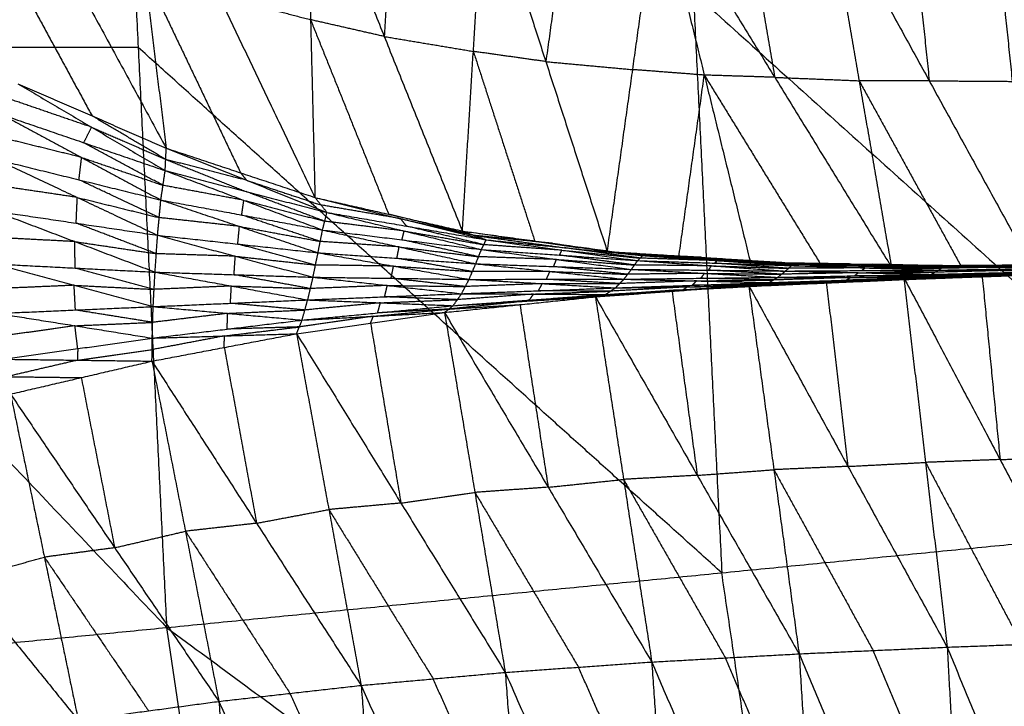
# Model space of a CAD drawing. Header units: millimetres. Extents: x -106 to 110, y -96 to 120.
# Tile 176 of 256: x -73.15 to -66.96, y 4.17 to 8.48. Entities that reach past the tile are written whole.
import ezdxf

# ---------------------------------------------------------------- set-up
doc = ezdxf.new("R2010")
doc.units = ezdxf.units.MM
doc.header["$MEASUREMENT"] = 0
doc.layers.add('Default', color=7, linetype='Continuous', true_color=0x000000)

msp = doc.modelspace()

# ---------------------------------------------------------------- linework, layer by layer
at = {"layer": 'Default'}
for points in [[(-79.1525, 11.9553, 5.5886), (-75.6913, 8.3087, 5.1322), (-72.2302, 4.6621, 4.6759)], [(-72.5885, 11.9553, 4.6759), (-72.4093, 8.3087, 4.6759), (-72.2302, 4.6621, 4.6759)], [(-72.5885, 11.9553, 4.6759), (-68.9169, 8.6527, 4.4319), (-65.2453, 5.3501, 4.1879)], [(-73.6721, 10.3187, -0.0611), (-72.9525, 8.9971, 0.6099), (-72.2329, 7.6755, 1.2808)], [(-72.5105, 9.9048, -0.3297), (-72.3717, 8.7902, 0.4756), (-72.2329, 7.6755, 1.2808)], [(-72.5105, 9.9048, -0.3297), (-71.9037, 8.635, 0.416), (-71.297, 7.3651, 1.1617)], [(-71.3528, 9.6006, -0.5603), (-71.3249, 8.4829, 0.3007), (-71.297, 7.3651, 1.1617)], [(-71.3528, 9.6006, -0.5603), (-70.8614, 8.3775, 0.2462), (-70.37, 7.1544, 1.0527)], [(-70.7922, 9.5068, -0.6548), (-70.8268, 8.9422, -0.2043), (-70.8614, 8.3775, 0.2462)], [(-70.37, 7.1544, 1.0527), (-70.3008, 8.2837, 0.1518), (-70.2315, 9.413, -0.7492)], [(-70.2315, 9.413, -0.7492), (-69.8447, 8.2195, 0.1024), (-69.458, 7.0259, 0.954)], [(-69.6847, 9.3628, -0.8263), (-69.7647, 8.7911, -0.362), (-69.8447, 8.2195, 0.1024)], [(-69.458, 7.0259, 0.954), (-69.2979, 8.1692, 0.0253), (-69.1379, 9.3126, -0.9035)], [(-69.1379, 9.3126, -0.9035), (-68.8476, 8.1346, -0.0195), (-68.5574, 6.9566, 0.8645)], [(-69.1379, 9.3126, -0.9035), (-68.4043, 8.1207, -0.0599), (-67.6708, 6.9289, 0.7838)], [(-68.6073, 9.2912, -0.9662), (-68.5058, 8.706, -0.513), (-68.4043, 8.1207, -0.0599)], [(-68.0767, 9.2698, -1.029), (-67.8737, 8.0993, -0.1226), (-67.6708, 6.9289, 0.7838)], [(-68.0767, 9.2698, -1.029), (-67.4324, 8.0988, -0.1593), (-66.7882, 6.9279, 0.7104)], [(-67.5543, 9.2663, -1.0807), (-67.4934, 8.6825, -0.62), (-67.4324, 8.0988, -0.1593)], [(-67.032, 9.2627, -1.1325), (-66.9101, 8.0953, -0.211), (-66.7882, 6.9279, 0.7104)], [(-67.032, 9.2627, -1.1325), (-66.4735, 8.1019, -0.2441), (-65.9149, 6.941, 0.6444)], [(-73.4191, 9.1996, 0.6741), (-73.0593, 8.5388, 1.0096), (-72.6995, 7.878, 1.3451)], [(-72.3717, 8.7902, 0.4756), (-72.0683, 8.1552, 0.8484), (-71.7649, 7.5203, 1.2213)], [(-71.9037, 8.635, 0.416), (-71.6143, 8.5589, 0.3583), (-71.3249, 8.4829, 0.3007)], [(-68.9169, 8.6527, 4.4319), (-68.8273, 6.8294, 4.4319), (-68.7377, 5.0061, 4.4319)], [(-71.3249, 8.4829, 0.3007), (-71.0792, 7.8713, 0.7039), (-70.8335, 7.2598, 1.1072)], [(-70.8614, 8.3775, 0.2462), (-71.0931, 8.4302, 0.2735), (-71.3249, 8.4829, 0.3007)], [(-70.8614, 8.3775, 0.2462), (-70.5811, 8.3306, 0.199), (-70.3008, 8.2837, 0.1518)], [(-72.4093, 8.3087, 4.6759), (-74.0503, 8.3087, 4.904), (-75.6913, 8.3087, 5.1322)], [(-68.7377, 5.0061, 4.4319), (-70.5735, 6.6574, 4.5539), (-72.4093, 8.3087, 4.6759)], [(-70.3008, 8.2837, 0.1518), (-70.1074, 7.6869, 0.5776), (-69.914, 7.0902, 1.0034)], [(-69.8447, 8.2195, 0.1024), (-70.0727, 8.2516, 0.1271), (-70.3008, 8.2837, 0.1518)], [(-69.8447, 8.2195, 0.1024), (-69.5713, 8.1943, 0.0638), (-69.2979, 8.1692, 0.0253)], [(-68.8476, 8.1346, -0.0195), (-69.0728, 8.1519, 0.0029), (-69.2979, 8.1692, 0.0253)], [(-69.0077, 6.9912, 0.9092), (-68.9277, 7.5629, 0.4449), (-68.8476, 8.1346, -0.0195)], [(-68.8476, 8.1346, -0.0195), (-68.4809, 7.5387, 0.4023), (-68.1141, 6.9427, 0.8241)], [(-68.4043, 8.1207, -0.0599), (-68.626, 8.1277, -0.0397), (-68.8476, 8.1346, -0.0195)], [(-68.4043, 8.1207, -0.0599), (-68.139, 8.11, -0.0912), (-67.8737, 8.0993, -0.1226)], [(-73.1661, 8.0804, 1.4093), (-72.7028, 7.8072, 1.2552), (-72.2395, 7.534, 1.101)], [(-73.1661, 8.0804, 1.4093), (-72.6995, 7.878, 1.3451), (-72.2329, 7.6755, 1.2808)], [(-67.8737, 8.0993, -0.1226), (-67.5516, 7.5139, 0.3122), (-67.2295, 6.9284, 0.7471)], [(-67.4324, 8.0988, -0.1593), (-67.6531, 8.0991, -0.141), (-67.8737, 8.0993, -0.1226)], [(-67.4324, 8.0988, -0.1593), (-67.1713, 8.0971, -0.1852), (-66.9101, 8.0953, -0.211)], [(-72.7028, 7.8072, 1.2552), (-72.9589, 7.895, 1.272), (-73.215, 7.9827, 1.2888)], [(-73.2639, 7.885, 1.1682), (-72.7654, 7.6173, 1.0698), (-72.2668, 7.3496, 0.9714)], [(-73.2639, 7.885, 1.1682), (-72.7517, 7.7095, 1.1346), (-72.2395, 7.534, 1.101)], [(-72.2362, 7.6047, 1.1909), (-72.4679, 7.7413, 1.268), (-72.6995, 7.878, 1.3451)], [(-72.7517, 7.7095, 1.1346), (-72.7272, 7.7584, 1.1949), (-72.7028, 7.8072, 1.2552)], [(-72.7028, 7.8072, 1.2552), (-72.4695, 7.706, 1.223), (-72.2362, 7.6047, 1.1909)], [(-72.7654, 7.6173, 1.0698), (-73.023, 7.6808, 1.074), (-73.2806, 7.7442, 1.0783)], [(-72.2531, 7.4418, 1.0362), (-72.5024, 7.5757, 1.0854), (-72.7517, 7.7095, 1.1346)], [(-72.2395, 7.534, 1.101), (-72.2362, 7.6047, 1.1909), (-72.2329, 7.6755, 1.2808)], [(-72.2329, 7.6755, 1.2808), (-71.7649, 7.5203, 1.2213), (-71.297, 7.3651, 1.1617)], [(-72.2329, 7.6755, 1.2808), (-71.7274, 7.4734, 1.156), (-71.2219, 7.2713, 1.0313)], [(-73.2973, 7.6034, 0.9883), (-72.7923, 7.3657, 0.9535), (-72.2873, 7.1279, 0.9187)], [(-73.2973, 7.6034, 0.9883), (-72.7821, 7.4765, 0.9798), (-72.2668, 7.3496, 0.9714)], [(-72.7821, 7.4765, 0.9798), (-72.7737, 7.5469, 1.0248), (-72.7654, 7.6173, 1.0698)], [(-72.7654, 7.6173, 1.0698), (-72.5093, 7.5296, 1.053), (-72.2531, 7.4418, 1.0362)], [(-72.2362, 7.6047, 1.1909), (-71.9834, 7.5037, 1.1285), (-71.7307, 7.4026, 1.0661)], [(-71.7274, 7.4734, 1.156), (-71.9818, 7.539, 1.1735), (-72.2362, 7.6047, 1.1909)], [(-72.2668, 7.3496, 0.9714), (-72.2531, 7.4418, 1.0362), (-72.2395, 7.534, 1.101)], [(-72.2395, 7.534, 1.101), (-71.7445, 7.3474, 1.0218), (-71.2496, 7.1608, 0.9426)], [(-72.2395, 7.534, 1.101), (-71.7307, 7.4026, 1.0661), (-71.2219, 7.2713, 1.0313)], [(-71.7649, 7.5203, 1.2213), (-71.7462, 7.4968, 1.1886), (-71.7274, 7.4734, 1.156)], [(-72.7923, 7.3657, 0.9535), (-73.0485, 7.4037, 0.9516), (-73.3046, 7.4418, 0.9496)], [(-72.2771, 7.2388, 0.9451), (-72.5296, 7.3576, 0.9624), (-72.7821, 7.4765, 0.9798)], [(-71.7445, 7.3474, 1.0218), (-71.9988, 7.3946, 1.029), (-72.2531, 7.4418, 1.0362)], [(-71.7274, 7.4734, 1.156), (-71.4934, 7.3958, 1.1263), (-71.2594, 7.3182, 1.0965)], [(-71.2357, 7.216, 0.9869), (-71.4832, 7.3093, 1.0265), (-71.7307, 7.4026, 1.0661)], [(-72.7996, 7.204, 0.9148), (-72.796, 7.2848, 0.9342), (-72.7923, 7.3657, 0.9535)], [(-72.7923, 7.3657, 0.9535), (-72.5347, 7.3022, 0.9493), (-72.2771, 7.2388, 0.9451)], [(-72.2873, 7.1279, 0.9187), (-72.2771, 7.2388, 0.9451), (-72.2668, 7.3496, 0.9714)], [(-72.2668, 7.3496, 0.9714), (-71.7725, 7.1836, 0.9406), (-71.2782, 7.0176, 0.9097)], [(-72.2668, 7.3496, 0.9714), (-71.7582, 7.2552, 0.957), (-71.2496, 7.1608, 0.9426)], [(-71.7582, 7.2552, 0.957), (-71.7514, 7.3013, 0.9894), (-71.7445, 7.3474, 1.0218)], [(-71.7445, 7.3474, 1.0218), (-71.4901, 7.2817, 1.0044), (-71.2357, 7.216, 0.9869)], [(-71.297, 7.3651, 1.1617), (-71.2594, 7.3182, 1.0965), (-71.2219, 7.2713, 1.0313)], [(-71.297, 7.3651, 1.1617), (-70.8335, 7.2598, 1.1072), (-70.37, 7.1544, 1.0527)], [(-71.297, 7.3651, 1.1617), (-70.7584, 7.2322, 1.0602), (-70.2199, 7.0993, 0.9587)], [(-70.7584, 7.2322, 1.0602), (-71.0089, 7.2752, 1.0783), (-71.2594, 7.3182, 1.0965)], [(-73.3118, 7.2801, 0.911), (-72.8075, 7.0881, 0.9204), (-72.3032, 6.896, 0.9298)], [(-73.3118, 7.2801, 0.911), (-72.7996, 7.204, 0.9148), (-72.2873, 7.1279, 0.9187)], [(-71.2639, 7.0892, 0.9262), (-71.511, 7.1722, 0.9416), (-71.7582, 7.2552, 0.957)], [(-71.2496, 7.1608, 0.9426), (-71.2357, 7.216, 0.9869), (-71.2219, 7.2713, 1.0313)], [(-71.2219, 7.2713, 1.0313), (-70.736, 7.1546, 0.9659), (-70.2502, 7.0379, 0.9006)], [(-71.2219, 7.2713, 1.0313), (-70.7209, 7.1853, 0.995), (-70.2199, 7.0993, 0.9587)], [(-70.295, 7.1269, 1.0057), (-70.5642, 7.1933, 1.0565), (-70.8335, 7.2598, 1.1072)], [(-72.2953, 7.012, 0.9242), (-72.5474, 7.108, 0.9195), (-72.7996, 7.204, 0.9148)], [(-71.7725, 7.1836, 0.9406), (-72.0248, 7.2112, 0.9428), (-72.2771, 7.2388, 0.9451)], [(-70.736, 7.1546, 0.9659), (-70.9859, 7.1853, 0.9764), (-71.2357, 7.216, 0.9869)], [(-70.7209, 7.1853, 0.995), (-70.7397, 7.2087, 1.0276), (-70.7584, 7.2322, 1.0602)], [(-70.7584, 7.2322, 1.0602), (-70.5267, 7.1795, 1.0329), (-70.295, 7.1269, 1.0057)], [(-72.3032, 6.896, 0.9298), (-72.2953, 7.012, 0.9242), (-72.2873, 7.1279, 0.9187)], [(-72.2873, 7.1279, 0.9187), (-71.7984, 6.9961, 0.9198), (-71.3095, 6.8642, 0.9209)], [(-72.2873, 7.1279, 0.9187), (-71.7828, 7.0727, 0.9142), (-71.2782, 7.0176, 0.9097)], [(-71.7828, 7.0727, 0.9142), (-71.7777, 7.1282, 0.9274), (-71.7725, 7.1836, 0.9406)], [(-71.7725, 7.1836, 0.9406), (-71.5182, 7.1364, 0.9334), (-71.2639, 7.0892, 0.9262)], [(-71.2782, 7.0176, 0.9097), (-71.2639, 7.0892, 0.9262), (-71.2496, 7.1608, 0.9426)], [(-71.2496, 7.1608, 0.9426), (-70.7676, 7.0547, 0.9123), (-70.2857, 6.9486, 0.8821)], [(-71.2496, 7.1608, 0.9426), (-70.7499, 7.0993, 0.9216), (-70.2502, 7.0379, 0.9006)], [(-70.7499, 7.0993, 0.9216), (-70.7429, 7.1269, 0.9438), (-70.736, 7.1546, 0.9659)], [(-70.736, 7.1546, 0.9659), (-70.4855, 7.1116, 0.9478), (-70.235, 7.0686, 0.9296)], [(-70.235, 7.0686, 0.9296), (-70.478, 7.1269, 0.9623), (-70.7209, 7.1853, 0.995)], [(-70.37, 7.1544, 1.0527), (-70.295, 7.1269, 1.0057), (-70.2199, 7.0993, 0.9587)], [(-70.37, 7.1544, 1.0527), (-69.914, 7.0902, 1.0034), (-69.458, 7.0259, 0.954)], [(-70.37, 7.1544, 1.0527), (-69.8024, 7.0772, 0.9685), (-69.2347, 6.9999, 0.8842)], [(-70.295, 7.1269, 1.0057), (-70.0112, 7.0882, 0.9636), (-69.7273, 7.0496, 0.9215)], [(-69.8024, 7.0772, 0.9685), (-70.0487, 7.102, 0.9871), (-70.295, 7.1269, 1.0057)], [(-72.8075, 7.0881, 0.9204), (-73.0591, 7.1009, 0.9183), (-73.3108, 7.1138, 0.9162)], [(-72.8065, 6.9218, 0.9257), (-72.807, 7.0049, 0.923), (-72.8075, 7.0881, 0.9204)], [(-72.8075, 7.0881, 0.9204), (-72.5514, 7.05, 0.9223), (-72.2953, 7.012, 0.9242)], [(-71.2939, 6.9409, 0.9153), (-71.5383, 7.0068, 0.9148), (-71.7828, 7.0727, 0.9142)], [(-70.7676, 7.0547, 0.9123), (-71.0158, 7.0719, 0.9192), (-71.2639, 7.0892, 0.9262)], [(-70.2679, 6.9932, 0.8913), (-70.5089, 7.0463, 0.9065), (-70.7499, 7.0993, 0.9216)], [(-70.2502, 7.0379, 0.9006), (-70.235, 7.0686, 0.9296), (-70.2199, 7.0993, 0.9587)], [(-69.7433, 7.0339, 0.903), (-69.9892, 7.0512, 0.9163), (-70.235, 7.0686, 0.9296)], [(-70.2199, 7.0993, 0.9587), (-69.7433, 7.0339, 0.903), (-69.2667, 6.9684, 0.8473)], [(-70.2199, 7.0993, 0.9587), (-69.7273, 7.0496, 0.9215), (-69.2347, 6.9999, 0.8842)], [(-69.914, 7.0902, 1.0034), (-69.8582, 7.0837, 0.9859), (-69.8024, 7.0772, 0.9685)], [(-69.8024, 7.0772, 0.9685), (-69.5744, 7.045, 0.9438), (-69.3464, 7.0129, 0.9191)], [(-71.7984, 6.9961, 0.9198), (-72.0469, 7.004, 0.922), (-72.2953, 7.012, 0.9242)], [(-71.3095, 6.8642, 0.9209), (-71.2939, 6.9409, 0.9153), (-71.2782, 7.0176, 0.9097)], [(-71.2782, 7.0176, 0.9097), (-70.8029, 6.9341, 0.9013), (-70.3276, 6.8506, 0.8929)], [(-71.2782, 7.0176, 0.9097), (-70.7819, 6.9831, 0.8959), (-70.2857, 6.9486, 0.8821)], [(-70.7819, 6.9831, 0.8959), (-70.7748, 7.0189, 0.9041), (-70.7676, 7.0547, 0.9123)], [(-70.7676, 7.0547, 0.9123), (-70.5178, 7.024, 0.9018), (-70.2679, 6.9932, 0.8913)], [(-70.2857, 6.9486, 0.8821), (-70.2679, 6.9932, 0.8913), (-70.2502, 7.0379, 0.9006)], [(-70.2502, 7.0379, 0.9006), (-69.7781, 6.9758, 0.8694), (-69.3061, 6.9137, 0.8381)], [(-70.2502, 7.0379, 0.9006), (-69.7584, 7.0031, 0.874), (-69.2667, 6.9684, 0.8473)], [(-69.7584, 7.0031, 0.874), (-69.7509, 7.0185, 0.8885), (-69.7433, 7.0339, 0.903)], [(-69.2864, 6.941, 0.8427), (-69.5224, 6.9721, 0.8584), (-69.7584, 7.0031, 0.874)], [(-69.7433, 7.0339, 0.903), (-69.497, 7.009, 0.8844), (-69.2507, 6.9842, 0.8658)], [(-69.2507, 6.9842, 0.8658), (-69.489, 7.0169, 0.8936), (-69.7273, 7.0496, 0.9215)], [(-69.458, 7.0259, 0.954), (-69.3464, 7.0129, 0.9191), (-69.2347, 6.9999, 0.8842)], [(-69.458, 7.0259, 0.954), (-69.0077, 6.9912, 0.9092), (-68.5574, 6.9566, 0.8645)], [(-69.458, 7.0259, 0.954), (-68.8628, 6.989, 0.8822), (-68.2676, 6.952, 0.8103)], [(-69.3464, 7.0129, 0.9191), (-69.0488, 6.9944, 0.8832), (-68.7512, 6.976, 0.8473)], [(-68.8628, 6.989, 0.8822), (-69.1046, 7.0009, 0.9006), (-69.3464, 7.0129, 0.9191)], [(-73.3098, 6.9475, 0.9215), (-72.8124, 6.8135, 0.958), (-72.3151, 6.6794, 0.9945)], [(-73.3098, 6.9475, 0.9215), (-72.8065, 6.9218, 0.9257), (-72.3032, 6.896, 0.9298)], [(-71.8064, 6.8801, 0.9253), (-71.8024, 6.9381, 0.9226), (-71.7984, 6.9961, 0.9198)], [(-71.7984, 6.9961, 0.9198), (-71.5461, 6.9685, 0.9176), (-71.2939, 6.9409, 0.9153)], [(-70.8029, 6.9341, 0.9013), (-71.0484, 6.9375, 0.9083), (-71.2939, 6.9409, 0.9153)], [(-70.3066, 6.8996, 0.8875), (-70.5443, 6.9413, 0.8917), (-70.7819, 6.9831, 0.8959)], [(-70.3276, 6.8506, 0.8929), (-70.3066, 6.8996, 0.8875), (-70.2857, 6.9486, 0.8821)], [(-70.2857, 6.9486, 0.8821), (-69.8196, 6.9002, 0.8651), (-69.3535, 6.8518, 0.8481)], [(-70.2857, 6.9486, 0.8821), (-69.7959, 6.9311, 0.8601), (-69.3061, 6.9137, 0.8381)], [(-69.7781, 6.9758, 0.8694), (-70.023, 6.9845, 0.8804), (-70.2679, 6.9932, 0.8913)], [(-69.7959, 6.9311, 0.8601), (-69.787, 6.9534, 0.8647), (-69.7781, 6.9758, 0.8694)], [(-69.7781, 6.9758, 0.8694), (-69.5323, 6.9584, 0.8561), (-69.2864, 6.941, 0.8427)], [(-69.3061, 6.9137, 0.8381), (-69.2864, 6.941, 0.8427), (-69.2667, 6.9684, 0.8473)], [(-68.8023, 6.9357, 0.8153), (-69.0444, 6.9384, 0.829), (-69.2864, 6.941, 0.8427)], [(-69.2667, 6.9684, 0.8473), (-69.2507, 6.9842, 0.8658), (-69.2347, 6.9999, 0.8842)], [(-69.2667, 6.9684, 0.8473), (-68.8023, 6.9357, 0.8153), (-68.3379, 6.9029, 0.7833)], [(-69.2667, 6.9684, 0.8473), (-68.7827, 6.9528, 0.8172), (-68.2987, 6.9371, 0.787)], [(-68.7667, 6.9685, 0.8356), (-69.0087, 6.9764, 0.8507), (-69.2507, 6.9842, 0.8658)], [(-69.2347, 6.9999, 0.8842), (-68.7667, 6.9685, 0.8356), (-68.2987, 6.9371, 0.787)], [(-69.2347, 6.9999, 0.8842), (-68.7512, 6.976, 0.8473), (-68.2676, 6.952, 0.8103)], [(-69.0077, 6.9912, 0.9092), (-68.9352, 6.9901, 0.8957), (-68.8628, 6.989, 0.8822)], [(-68.8628, 6.989, 0.8822), (-68.6376, 6.9716, 0.8598), (-68.4125, 6.9543, 0.8374)], [(-68.7827, 6.9528, 0.8172), (-68.7747, 6.9607, 0.8264), (-68.7667, 6.9685, 0.8356)], [(-68.3183, 6.92, 0.7852), (-68.5505, 6.9364, 0.8012), (-68.7827, 6.9528, 0.8172)], [(-68.7667, 6.9685, 0.8356), (-68.5249, 6.9566, 0.8172), (-68.2831, 6.9446, 0.7987)], [(-68.2831, 6.9446, 0.7987), (-68.5171, 6.9603, 0.823), (-68.7512, 6.976, 0.8473)], [(-68.5574, 6.9566, 0.8645), (-68.4125, 6.9543, 0.8374), (-68.2676, 6.952, 0.8103)], [(-68.5574, 6.9566, 0.8645), (-68.1141, 6.9427, 0.8241), (-67.6708, 6.9289, 0.7838)], [(-68.5574, 6.9566, 0.8645), (-67.9332, 6.9475, 0.8012), (-67.309, 6.9384, 0.738)], [(-68.4125, 6.9543, 0.8374), (-68.1004, 6.9498, 0.8058), (-67.7883, 6.9452, 0.7742)], [(-67.9332, 6.9475, 0.8012), (-68.1729, 6.9509, 0.8193), (-68.4125, 6.9543, 0.8374)], [(-68.2987, 6.9371, 0.787), (-68.2831, 6.9446, 0.7987), (-68.2676, 6.952, 0.8103)], [(-67.8029, 6.9418, 0.7667), (-68.043, 6.9432, 0.7827), (-68.2831, 6.9446, 0.7987)], [(-68.2676, 6.952, 0.8103), (-67.8029, 6.9418, 0.7667), (-67.3383, 6.9315, 0.7231)], [(-68.2676, 6.952, 0.8103), (-67.7883, 6.9452, 0.7742), (-67.309, 6.9384, 0.738)], [(-68.1141, 6.9427, 0.8241), (-68.0237, 6.9451, 0.8127), (-67.9332, 6.9475, 0.8012)], [(-67.9332, 6.9475, 0.8012), (-67.7116, 6.9406, 0.7811), (-67.4899, 6.9337, 0.7609)], [(-67.8185, 6.9343, 0.7551), (-67.8107, 6.9381, 0.7609), (-67.8029, 6.9418, 0.7667)], [(-67.8029, 6.9418, 0.7667), (-67.5633, 6.9384, 0.7486), (-67.3237, 6.935, 0.7305)], [(-67.3237, 6.935, 0.7305), (-67.556, 6.9401, 0.7523), (-67.7883, 6.9452, 0.7742)], [(-67.6708, 6.9289, 0.7838), (-67.4899, 6.9337, 0.7609), (-67.309, 6.9384, 0.738)], [(-67.3383, 6.9315, 0.7231), (-66.8604, 6.9368, 0.6904), (-66.3824, 6.9422, 0.6577)], [(-67.3383, 6.9315, 0.7231), (-67.3237, 6.935, 0.7305), (-67.309, 6.9384, 0.738)], [(-66.8457, 6.9403, 0.6978), (-67.0847, 6.9376, 0.7142), (-67.3237, 6.935, 0.7305)], [(-67.309, 6.9384, 0.738), (-66.8332, 6.9421, 0.7032), (-66.3575, 6.9458, 0.6684)], [(-67.309, 6.9384, 0.738), (-66.8457, 6.9403, 0.6978), (-66.3824, 6.9422, 0.6577)], [(-67.309, 6.9384, 0.738), (-67.0486, 6.9332, 0.7242), (-66.7882, 6.9279, 0.7104)], [(-72.3092, 6.7877, 0.9622), (-72.5578, 6.8548, 0.9439), (-72.8065, 6.9218, 0.9257)], [(-72.3151, 6.6794, 0.9945), (-72.3092, 6.7877, 0.9622), (-72.3032, 6.896, 0.9298)], [(-72.3032, 6.896, 0.9298), (-71.8231, 6.8088, 0.9487), (-71.343, 6.7215, 0.9676)], [(-72.3032, 6.896, 0.9298), (-71.8064, 6.8801, 0.9253), (-71.3095, 6.8642, 0.9209)], [(-71.3262, 6.7929, 0.9443), (-71.5663, 6.8365, 0.9348), (-71.8064, 6.8801, 0.9253)], [(-70.8185, 6.8574, 0.9069), (-70.8107, 6.8957, 0.9041), (-70.8029, 6.9341, 0.9013)], [(-70.8029, 6.9341, 0.9013), (-70.5548, 6.9168, 0.8944), (-70.3066, 6.8996, 0.8875)], [(-69.8196, 6.9002, 0.8651), (-70.0631, 6.8999, 0.8763), (-70.3066, 6.8996, 0.8875)], [(-69.8405, 6.8512, 0.8705), (-69.8301, 6.8757, 0.8678), (-69.8196, 6.9002, 0.8651)], [(-69.8196, 6.9002, 0.8651), (-69.5747, 6.8915, 0.8541), (-69.3298, 6.8827, 0.8431)], [(-69.3298, 6.8827, 0.8431), (-69.5628, 6.9069, 0.8516), (-69.7959, 6.9311, 0.8601)], [(-69.3535, 6.8518, 0.8481), (-69.3298, 6.8827, 0.8431), (-69.3061, 6.9137, 0.8381)], [(-68.8459, 6.8885, 0.8151), (-69.0878, 6.8856, 0.8291), (-69.3298, 6.8827, 0.8431)], [(-69.3061, 6.9137, 0.8381), (-68.8459, 6.8885, 0.8151), (-68.3857, 6.8634, 0.792)], [(-69.3061, 6.9137, 0.8381), (-68.822, 6.9083, 0.8107), (-68.3379, 6.9029, 0.7833)], [(-68.8696, 6.8576, 0.82), (-68.8577, 6.8731, 0.8175), (-68.8459, 6.8885, 0.8151)], [(-68.8459, 6.8885, 0.8151), (-68.6038, 6.8859, 0.8013), (-68.3618, 6.8832, 0.7876)], [(-68.822, 6.9083, 0.8107), (-68.8122, 6.922, 0.813), (-68.8023, 6.9357, 0.8153)], [(-68.3618, 6.8832, 0.7876), (-68.5919, 6.8957, 0.7992), (-68.822, 6.9083, 0.8107)], [(-68.8023, 6.9357, 0.8153), (-68.5603, 6.9279, 0.8002), (-68.3183, 6.92, 0.7852)], [(-68.3857, 6.8634, 0.792), (-68.3618, 6.8832, 0.7876), (-68.3379, 6.9029, 0.7833)], [(-68.3857, 6.8634, 0.792), (-67.9031, 6.8727, 0.7607), (-67.4205, 6.882, 0.7295)], [(-67.8792, 6.8925, 0.7564), (-68.1205, 6.8878, 0.772), (-68.3618, 6.8832, 0.7876)], [(-68.3379, 6.9029, 0.7833), (-68.3183, 6.92, 0.7852), (-68.2987, 6.9371, 0.787)], [(-68.3379, 6.9029, 0.7833), (-67.8567, 6.9058, 0.7527), (-67.3754, 6.9087, 0.7221)], [(-68.3379, 6.9029, 0.7833), (-67.8792, 6.8925, 0.7564), (-67.4205, 6.882, 0.7295)], [(-67.8371, 6.9229, 0.7546), (-68.0777, 6.9215, 0.7699), (-68.3183, 6.92, 0.7852)], [(-68.2987, 6.9371, 0.787), (-67.8371, 6.9229, 0.7546), (-67.3754, 6.9087, 0.7221)], [(-68.2987, 6.9371, 0.787), (-67.8185, 6.9343, 0.7551), (-67.3383, 6.9315, 0.7231)], [(-67.9031, 6.8727, 0.7607), (-67.8911, 6.8826, 0.7586), (-67.8792, 6.8925, 0.7564)], [(-67.8792, 6.8925, 0.7564), (-67.6386, 6.8939, 0.7411), (-67.3979, 6.8954, 0.7258)], [(-67.8567, 6.9058, 0.7527), (-67.8469, 6.9144, 0.7537), (-67.8371, 6.9229, 0.7546)], [(-67.3979, 6.8954, 0.7258), (-67.6273, 6.9006, 0.7393), (-67.8567, 6.9058, 0.7527)], [(-67.8371, 6.9229, 0.7546), (-67.597, 6.9215, 0.7386), (-67.3569, 6.9201, 0.7226)], [(-67.3569, 6.9201, 0.7226), (-67.5877, 6.9272, 0.7388), (-67.8185, 6.9343, 0.7551)], [(-67.6708, 6.9289, 0.7838), (-67.2295, 6.9284, 0.7471), (-66.7882, 6.9279, 0.7104)], [(-67.5925, 6.8616, 0.778), (-67.1003, 6.8801, 0.7375), (-66.6081, 6.8985, 0.697)], [(-67.5617, 6.8569, 0.7694), (-67.331, 6.8685, 0.7534), (-67.1003, 6.8801, 0.7375)], [(-67.5309, 6.8521, 0.7608), (-67.0695, 6.8753, 0.7289), (-66.6081, 6.8985, 0.697)], [(-67.5309, 6.8521, 0.7608), (-67.0419, 6.8696, 0.7236), (-66.5528, 6.8871, 0.6864)], [(-67.4899, 6.9337, 0.7609), (-67.2693, 6.9334, 0.7425), (-67.0486, 6.9332, 0.7242)], [(-67.4717, 6.8612, 0.7407), (-66.9858, 6.8762, 0.7063), (-66.4999, 6.8912, 0.6719)], [(-67.4717, 6.8612, 0.7407), (-67.0123, 6.8742, 0.7136), (-66.5528, 6.8871, 0.6864)], [(-67.4717, 6.8612, 0.7407), (-67.4461, 6.8716, 0.7351), (-67.4205, 6.882, 0.7295)], [(-66.9602, 6.8866, 0.7007), (-67.2031, 6.8791, 0.7179), (-67.4461, 6.8716, 0.7351)], [(-67.4205, 6.882, 0.7295), (-67.3979, 6.8954, 0.7258), (-67.3754, 6.9087, 0.7221)], [(-67.4205, 6.882, 0.7295), (-66.9374, 6.8938, 0.6965), (-66.4544, 6.9056, 0.6635)], [(-67.4205, 6.882, 0.7295), (-66.9602, 6.8866, 0.7007), (-66.4999, 6.8912, 0.6719)], [(-66.9149, 6.9072, 0.6928), (-67.1564, 6.9013, 0.7093), (-67.3979, 6.8954, 0.7258)], [(-67.3754, 6.9087, 0.7221), (-67.3569, 6.9201, 0.7226), (-67.3383, 6.9315, 0.7231)], [(-67.3754, 6.9087, 0.7221), (-66.8951, 6.9171, 0.6898), (-66.4147, 6.9254, 0.6575)], [(-67.3754, 6.9087, 0.7221), (-66.9149, 6.9072, 0.6928), (-66.4544, 6.9056, 0.6635)], [(-66.8765, 6.9285, 0.6903), (-67.1167, 6.9243, 0.7065), (-67.3569, 6.9201, 0.7226)], [(-67.3383, 6.9315, 0.7231), (-66.8765, 6.9285, 0.6903), (-66.4147, 6.9254, 0.6575)], [(-67.0486, 6.9332, 0.7242), (-67.1391, 6.9308, 0.7356), (-67.2295, 6.9284, 0.7471)], [(-67.1003, 6.8801, 0.7375), (-67.0435, 6.299, 0.2561), (-66.9867, 5.7179, -0.2253)], [(-67.0695, 6.8753, 0.7289), (-66.825, 6.884, 0.7103), (-66.5805, 6.8928, 0.6917)], [(-66.5728, 6.9368, 0.6894), (-66.8107, 6.935, 0.7068), (-67.0486, 6.9332, 0.7242)], [(-67.0123, 6.8742, 0.7136), (-66.7693, 6.8817, 0.6964), (-66.5264, 6.8892, 0.6791)], [(-66.5264, 6.8892, 0.6791), (-66.7561, 6.8827, 0.6927), (-66.9858, 6.8762, 0.7063)], [(-66.9858, 6.8762, 0.7063), (-66.973, 6.8814, 0.7035), (-66.9602, 6.8866, 0.7007)], [(-71.343, 6.7215, 0.9676), (-71.3262, 6.7929, 0.9443), (-71.3095, 6.8642, 0.9209)], [(-71.3095, 6.8642, 0.9209), (-70.8421, 6.8125, 0.9233), (-70.3747, 6.7607, 0.9257)], [(-71.3095, 6.8642, 0.9209), (-70.8185, 6.8574, 0.9069), (-70.3276, 6.8506, 0.8929)], [(-70.3511, 6.8057, 0.9093), (-70.5848, 6.8315, 0.9081), (-70.8185, 6.8574, 0.9069)], [(-70.3747, 6.7607, 0.9257), (-70.3511, 6.8057, 0.9093), (-70.3276, 6.8506, 0.8929)], [(-69.8675, 6.8238, 0.8819), (-70.1093, 6.8147, 0.8956), (-70.3511, 6.8057, 0.9093)], [(-70.3276, 6.8506, 0.8929), (-69.8405, 6.8512, 0.8705), (-69.3535, 6.8518, 0.8481)], [(-70.3276, 6.8506, 0.8929), (-69.8675, 6.8238, 0.8819), (-69.4073, 6.797, 0.8709)], [(-69.891, 6.7789, 0.8983), (-69.8792, 6.8013, 0.8901), (-69.8675, 6.8238, 0.8819)], [(-69.8675, 6.8238, 0.8819), (-69.6239, 6.8241, 0.8707), (-69.3804, 6.8244, 0.8595)], [(-69.3804, 6.8244, 0.8595), (-69.6105, 6.8378, 0.865), (-69.8405, 6.8512, 0.8705)], [(-69.4073, 6.797, 0.8709), (-69.3804, 6.8244, 0.8595), (-69.3535, 6.8518, 0.8481)], [(-69.4073, 6.797, 0.8709), (-68.9237, 6.8136, 0.8394), (-68.4401, 6.8303, 0.8079)], [(-68.8968, 6.841, 0.828), (-69.1386, 6.8327, 0.8437), (-69.3804, 6.8244, 0.8595)], [(-69.3535, 6.8518, 0.8481), (-68.8696, 6.8576, 0.82), (-68.3857, 6.8634, 0.792)], [(-69.3535, 6.8518, 0.8481), (-68.8968, 6.841, 0.828), (-68.4401, 6.8303, 0.8079)], [(-68.9551, 6.8034, 0.8542), (-68.7133, 6.8117, 0.8384), (-68.4715, 6.82, 0.8227)], [(-68.9237, 6.8136, 0.8394), (-68.9103, 6.8273, 0.8337), (-68.8968, 6.841, 0.828)], [(-68.4715, 6.82, 0.8227), (-68.6976, 6.8168, 0.831), (-68.9237, 6.8136, 0.8394)], [(-68.8968, 6.841, 0.828), (-68.6548, 6.8439, 0.8139), (-68.4129, 6.8468, 0.7999)], [(-68.4129, 6.8468, 0.7999), (-68.6412, 6.8522, 0.81), (-68.8696, 6.8576, 0.82)], [(-68.5682, 6.8115, 0.8671), (-68.0803, 6.8365, 0.8225), (-67.5925, 6.8616, 0.778)], [(-68.5356, 6.8106, 0.8523), (-68.308, 6.8236, 0.8374), (-68.0803, 6.8365, 0.8225)], [(-68.0477, 6.8357, 0.8077), (-68.2916, 6.8232, 0.83), (-68.5356, 6.8106, 0.8523)], [(-68.5029, 6.8098, 0.8375), (-68.0477, 6.8357, 0.8077), (-67.5925, 6.8616, 0.778)], [(-68.5029, 6.8098, 0.8375), (-68.0169, 6.8309, 0.7991), (-67.5309, 6.8521, 0.7608)], [(-68.5029, 6.8098, 0.8375), (-68.4715, 6.82, 0.8227), (-68.4401, 6.8303, 0.8079)], [(-67.9855, 6.8412, 0.7843), (-68.2285, 6.8306, 0.8035), (-68.4715, 6.82, 0.8227)], [(-68.4401, 6.8303, 0.8079), (-68.4129, 6.8468, 0.7999), (-68.3857, 6.8634, 0.792)], [(-68.4401, 6.8303, 0.8079), (-67.9559, 6.8458, 0.7743), (-67.4717, 6.8612, 0.7407)], [(-68.4401, 6.8303, 0.8079), (-67.9855, 6.8412, 0.7843), (-67.5309, 6.8521, 0.7608)], [(-67.9287, 6.8623, 0.7663), (-68.1708, 6.8546, 0.7831), (-68.4129, 6.8468, 0.7999)], [(-68.3857, 6.8634, 0.792), (-67.9287, 6.8623, 0.7663), (-67.4717, 6.8612, 0.7407)], [(-68.0803, 6.8365, 0.8225), (-68.0121, 6.2558, 0.3418), (-67.9438, 5.675, -0.139)], [(-68.0477, 6.8357, 0.8077), (-67.8047, 6.8463, 0.7885), (-67.5617, 6.8569, 0.7694)], [(-68.0169, 6.8309, 0.7991), (-68.0323, 6.8333, 0.8034), (-68.0477, 6.8357, 0.8077)], [(-68.0169, 6.8309, 0.7991), (-68.0012, 6.8361, 0.7917), (-67.9855, 6.8412, 0.7843)], [(-67.9855, 6.8412, 0.7843), (-67.7434, 6.8489, 0.7675), (-67.5013, 6.8567, 0.7507)], [(-67.9559, 6.8458, 0.7743), (-67.9423, 6.854, 0.7703), (-67.9287, 6.8623, 0.7663)], [(-67.5013, 6.8567, 0.7507), (-67.7286, 6.8512, 0.7625), (-67.9559, 6.8458, 0.7743)], [(-67.9287, 6.8623, 0.7663), (-67.6874, 6.867, 0.7507), (-67.4461, 6.8716, 0.7351)], [(-67.4461, 6.8716, 0.7351), (-67.6746, 6.8722, 0.7479), (-67.9031, 6.8727, 0.7607)], [(-67.5925, 6.8616, 0.778), (-67.5617, 6.8569, 0.7694), (-67.5309, 6.8521, 0.7608)], [(-67.5925, 6.8616, 0.778), (-67.4559, 5.7001, -0.1836), (-67.3194, 4.5386, -1.1451)], [(-67.5925, 6.8616, 0.778), (-66.9867, 5.7179, -0.2253), (-66.3809, 4.5742, -1.2286)], [(-67.0695, 6.8753, 0.7289), (-67.3156, 6.8661, 0.7491), (-67.5617, 6.8569, 0.7694)], [(-67.5309, 6.8521, 0.7608), (-67.5013, 6.8567, 0.7507), (-67.4717, 6.8612, 0.7407)], [(-67.0123, 6.8742, 0.7136), (-67.2568, 6.8654, 0.7322), (-67.5013, 6.8567, 0.7507)], [(-67.0419, 6.8696, 0.7236), (-67.0557, 6.8724, 0.7263), (-67.0695, 6.8753, 0.7289)], [(-67.0419, 6.8696, 0.7236), (-67.0271, 6.8719, 0.7186), (-67.0123, 6.8742, 0.7136)], [(-72.8124, 6.8135, 0.958), (-73.057, 6.8028, 0.9614), (-73.3015, 6.7922, 0.9649)], [(-72.8042, 6.6581, 1.0014), (-72.8083, 6.7358, 0.9797), (-72.8124, 6.8135, 0.958)], [(-72.8124, 6.8135, 0.958), (-72.5608, 6.8006, 0.9601), (-72.3092, 6.7877, 0.9622)], [(-71.8231, 6.8088, 0.9487), (-72.0661, 6.7982, 0.9554), (-72.3092, 6.7877, 0.9622)], [(-71.829, 6.7004, 0.9811), (-71.8261, 6.7546, 0.9649), (-71.8231, 6.8088, 0.9487)], [(-71.8231, 6.8088, 0.9487), (-71.5747, 6.8008, 0.9465), (-71.3262, 6.7929, 0.9443)], [(-71.343, 6.7215, 0.9676), (-70.8588, 6.7411, 0.9467), (-70.3747, 6.7607, 0.9257)], [(-70.8421, 6.8125, 0.9233), (-71.0842, 6.8027, 0.9338), (-71.3262, 6.7929, 0.9443)], [(-70.8588, 6.7411, 0.9467), (-70.8505, 6.7768, 0.935), (-70.8421, 6.8125, 0.9233)], [(-70.8421, 6.8125, 0.9233), (-70.5966, 6.8091, 0.9163), (-70.3511, 6.8057, 0.9093)], [(-70.4277, 6.6853, 0.9913), (-70.4012, 6.723, 0.9585), (-70.3747, 6.7607, 0.9257)], [(-70.4277, 6.6853, 0.9913), (-69.9483, 6.7205, 0.9532), (-69.4689, 6.7556, 0.9151)], [(-69.9218, 6.7582, 0.9204), (-70.1615, 6.7406, 0.9395), (-70.4012, 6.723, 0.9585)], [(-70.3747, 6.7607, 0.9257), (-69.891, 6.7789, 0.8983), (-69.4073, 6.797, 0.8709)], [(-70.3747, 6.7607, 0.9257), (-69.9218, 6.7582, 0.9204), (-69.4689, 6.7556, 0.9151)], [(-69.9483, 6.7205, 0.9532), (-69.9351, 6.7393, 0.9368), (-69.9218, 6.7582, 0.9204)], [(-69.9218, 6.7582, 0.9204), (-69.68, 6.7672, 0.9067), (-69.4381, 6.7763, 0.893)], [(-69.4381, 6.7763, 0.893), (-69.6646, 6.7776, 0.8957), (-69.891, 6.7789, 0.8983)], [(-69.5327, 6.7409, 0.9645), (-69.0505, 6.7762, 0.9158), (-68.5682, 6.8115, 0.8671)], [(-69.5327, 6.7409, 0.9645), (-69.5008, 6.7483, 0.9398), (-69.4689, 6.7556, 0.9151)], [(-69.0186, 6.7835, 0.8911), (-69.2597, 6.7659, 0.9155), (-69.5008, 6.7483, 0.9398)], [(-69.5008, 6.7483, 0.9398), (-69.2757, 6.7622, 0.9278), (-69.0505, 6.7762, 0.9158)], [(-69.4689, 6.7556, 0.9151), (-69.0186, 6.7835, 0.8911), (-68.5682, 6.8115, 0.8671)], [(-69.4689, 6.7556, 0.9151), (-68.9859, 6.7827, 0.8763), (-68.5029, 6.8098, 0.8375)], [(-69.4689, 6.7556, 0.9151), (-69.4381, 6.7763, 0.893), (-69.4073, 6.797, 0.8709)], [(-68.9551, 6.8034, 0.8542), (-69.1966, 6.7898, 0.8736), (-69.4381, 6.7763, 0.893)], [(-69.4073, 6.797, 0.8709), (-68.9551, 6.8034, 0.8542), (-68.5029, 6.8098, 0.8375)], [(-69.0505, 6.7762, 0.9158), (-68.9713, 6.1975, 0.4369), (-68.892, 5.6189, -0.042)], [(-69.0186, 6.7835, 0.8911), (-68.7771, 6.7971, 0.8717), (-68.5356, 6.8106, 0.8523)], [(-68.9859, 6.7827, 0.8763), (-69.0023, 6.7831, 0.8837), (-69.0186, 6.7835, 0.8911)], [(-68.9859, 6.7827, 0.8763), (-68.9705, 6.7931, 0.8652), (-68.9551, 6.8034, 0.8542)], [(-68.5682, 6.8115, 0.8671), (-68.5356, 6.8106, 0.8523), (-68.5029, 6.8098, 0.8375)], [(-68.5682, 6.8115, 0.8671), (-68.4098, 5.6541, -0.0907), (-68.2514, 4.4968, -1.0485)], [(-68.5682, 6.8115, 0.8671), (-67.9438, 5.675, -0.139), (-67.3194, 4.5386, -1.1451)], [(-72.3151, 6.6794, 0.9945), (-71.829, 6.7004, 0.9811), (-71.343, 6.7215, 0.9676)], [(-71.3606, 6.658, 1.0154), (-71.5948, 6.6792, 0.9982), (-71.829, 6.7004, 0.9811)], [(-71.3782, 6.5946, 1.0632), (-71.3606, 6.658, 1.0154), (-71.343, 6.7215, 0.9676)], [(-70.8853, 6.7034, 0.9795), (-71.123, 6.6807, 0.9974), (-71.3606, 6.658, 1.0154)], [(-71.343, 6.7215, 0.9676), (-70.8853, 6.7034, 0.9795), (-70.4277, 6.6853, 0.9913)], [(-70.9029, 6.6399, 1.0272), (-70.8941, 6.6717, 1.0033), (-70.8853, 6.7034, 0.9795)], [(-70.8853, 6.7034, 0.9795), (-70.6432, 6.7132, 0.969), (-70.4012, 6.723, 0.9585)], [(-70.4012, 6.723, 0.9585), (-70.63, 6.7321, 0.9526), (-70.8588, 6.7411, 0.9467)], [(-70.4821, 6.6426, 1.0703), (-70.0074, 6.6917, 1.0174), (-69.5327, 6.7409, 0.9645)], [(-69.9802, 6.7131, 0.9779), (-70.2175, 6.6885, 1.0044), (-70.4549, 6.6639, 1.0308)], [(-70.4549, 6.6639, 1.0308), (-70.2311, 6.6778, 1.0241), (-70.0074, 6.6917, 1.0174)], [(-70.4277, 6.6853, 0.9913), (-69.9802, 6.7131, 0.9779), (-69.5327, 6.7409, 0.9645)], [(-70.0074, 6.6917, 1.0174), (-69.9188, 6.1179, 0.542), (-69.8301, 5.544, 0.0666)], [(-69.9802, 6.7131, 0.9779), (-69.7405, 6.7307, 0.9589), (-69.5008, 6.7483, 0.9398)], [(-69.9483, 6.7205, 0.9532), (-69.9642, 6.7168, 0.9656), (-69.9802, 6.7131, 0.9779)], [(-69.5327, 6.7409, 0.9645), (-69.3554, 5.5931, 0.0137), (-69.1782, 4.4454, -0.9371)], [(-69.5327, 6.7409, 0.9645), (-68.892, 5.6189, -0.042), (-68.2514, 4.4968, -1.0485)], [(-73.2933, 6.6368, 1.0082), (-72.8042, 6.6581, 1.0014), (-72.3151, 6.6794, 0.9945)], [(-73.2933, 6.6368, 1.0082), (-72.8072, 6.5591, 1.0688), (-72.3211, 6.4814, 1.1294)], [(-72.3181, 6.5804, 1.062), (-72.5612, 6.6192, 1.0317), (-72.8042, 6.6581, 1.0014)], [(-72.3211, 6.4814, 1.1294), (-72.3181, 6.5804, 1.062), (-72.3151, 6.6794, 0.9945)], [(-71.8467, 6.637, 1.0288), (-72.0824, 6.6087, 1.0454), (-72.3181, 6.5804, 1.062)], [(-72.3151, 6.6794, 0.9945), (-71.8467, 6.637, 1.0288), (-71.3782, 6.5946, 1.0632)], [(-71.8497, 6.538, 1.0963), (-71.8482, 6.5875, 1.0626), (-71.8467, 6.637, 1.0288)], [(-71.8467, 6.637, 1.0288), (-71.6036, 6.6475, 1.0221), (-71.3606, 6.658, 1.0154)], [(-71.4129, 6.5089, 1.1842), (-70.9475, 6.5757, 1.1273), (-70.4821, 6.6426, 1.0703)], [(-71.3782, 6.5946, 1.0632), (-70.9029, 6.6399, 1.0272), (-70.4277, 6.6853, 0.9913)], [(-71.3782, 6.5946, 1.0632), (-70.9301, 6.6186, 1.0667), (-70.4821, 6.6426, 1.0703)], [(-70.9301, 6.6186, 1.0667), (-70.6925, 6.6413, 1.0488), (-70.4549, 6.6639, 1.0308)], [(-70.4549, 6.6639, 1.0308), (-70.6789, 6.6519, 1.029), (-70.9029, 6.6399, 1.0272)], [(-70.4821, 6.6426, 1.0703), (-70.4549, 6.6639, 1.0308), (-70.4277, 6.6853, 0.9913)], [(-70.4821, 6.6426, 1.0703), (-70.291, 5.5114, 0.1307), (-70.1, 4.3802, -0.8089)], [(-70.4821, 6.6426, 1.0703), (-69.8301, 5.544, 0.0666), (-69.1782, 4.4454, -0.9371)], [(-72.8072, 6.5591, 1.0688), (-72.5627, 6.5697, 1.0654), (-72.3181, 6.5804, 1.062)], [(-72.3211, 6.4814, 1.1294), (-71.8497, 6.538, 1.0963), (-71.3782, 6.5946, 1.0632)], [(-71.4129, 6.5089, 1.1842), (-71.3956, 6.5517, 1.1237), (-71.3782, 6.5946, 1.0632)], [(-70.9301, 6.6186, 1.0667), (-71.1629, 6.5851, 1.0952), (-71.3956, 6.5517, 1.1237)], [(-70.9475, 6.5757, 1.1273), (-70.9388, 6.5971, 1.097), (-70.9301, 6.6186, 1.0667)], [(-70.9475, 6.5757, 1.1273), (-70.852, 6.0101, 0.6575), (-70.7565, 5.4445, 0.1876)], [(-72.8072, 6.5591, 1.0688), (-73.0416, 6.526, 1.0842), (-73.276, 6.4928, 1.0996)], [(-72.7899, 6.4151, 1.1602), (-72.7986, 6.4871, 1.1145), (-72.8072, 6.5591, 1.0688)], [(-72.3226, 6.3366, 1.306), (-71.8678, 6.4227, 1.2451), (-71.4129, 6.5089, 1.1842)], [(-72.3211, 6.4814, 1.1294), (-71.867, 6.4951, 1.1568), (-71.4129, 6.5089, 1.1842)], [(-71.867, 6.4951, 1.1568), (-71.6313, 6.5234, 1.1403), (-71.3956, 6.5517, 1.1237)], [(-71.3956, 6.5517, 1.1237), (-71.6226, 6.5448, 1.11), (-71.8497, 6.538, 1.0963)], [(-71.4129, 6.5089, 1.1842), (-71.2099, 5.4037, 0.2609), (-71.0068, 4.2985, -0.6624)], [(-71.4129, 6.5089, 1.1842), (-70.7565, 5.4445, 0.1876), (-70.1, 4.3802, -0.8089)], [(-73.2588, 6.3489, 1.1911), (-72.7899, 6.4151, 1.1602), (-72.3211, 6.4814, 1.1294)], [(-72.3226, 6.3366, 1.306), (-72.3219, 6.409, 1.2177), (-72.3211, 6.4814, 1.1294)], [(-71.867, 6.4951, 1.1568), (-72.0944, 6.4521, 1.1873), (-72.3219, 6.409, 1.2177)], [(-71.8678, 6.4227, 1.2451), (-71.8674, 6.4589, 1.201), (-71.867, 6.4951, 1.1568)], [(-72.7899, 6.4151, 1.1602), (-72.7903, 6.3789, 1.2044), (-72.7907, 6.3427, 1.2485)], [(-72.7907, 6.3427, 1.2485), (-72.5563, 6.3759, 1.2331), (-72.3219, 6.409, 1.2177)], [(-71.8678, 6.4227, 1.2451), (-71.7662, 5.8702, 0.7834), (-71.6647, 5.3176, 0.3218)], [(-73.2588, 6.3489, 1.1911), (-72.7907, 6.3427, 1.2485), (-72.3226, 6.3366, 1.306)], [(-72.7907, 6.3427, 1.2485), (-73.0132, 6.291, 1.281), (-73.2357, 6.2392, 1.3134)], [(-73.2126, 6.1295, 1.4357), (-72.7676, 6.233, 1.3708), (-72.3226, 6.3366, 1.306)], [(-72.3226, 6.3366, 1.306), (-72.1122, 5.2672, 0.4056), (-71.9018, 4.1978, -0.4947)], [(-72.3226, 6.3366, 1.306), (-71.6647, 5.3176, 0.3218), (-71.0068, 4.2985, -0.6624)], [(-73.2357, 6.2392, 1.3134), (-73.0016, 6.2361, 1.3421), (-72.7676, 6.233, 1.3708)], [(-72.7676, 6.233, 1.3708), (-72.6624, 5.6983, 0.9207), (-72.5572, 5.1636, 0.4705)], [(-73.2126, 6.1295, 1.4357), (-72.9995, 5.1045, 0.5656), (-72.7864, 4.0794, -0.3044)], [(-73.2126, 6.1295, 1.4357), (-72.5572, 5.1636, 0.4705), (-71.9018, 4.1978, -0.4947)], [(-74.224, 5.8507, 1.5965), (-73.5052, 4.9651, 0.6461), (-72.7864, 4.0794, -0.3044)], [(-67.9438, 5.675, -0.139), (-67.6999, 5.6876, -0.1613), (-67.4559, 5.7001, -0.1836)], [(-66.9867, 5.7179, -0.2253), (-67.2213, 5.709, -0.2045), (-67.4559, 5.7001, -0.1836)], [(-67.4559, 5.7001, -0.1836), (-67.153, 5.1282, -0.6852), (-66.8502, 4.5564, -1.1869)], [(-66.9867, 5.7179, -0.2253), (-66.7406, 5.7271, -0.2456), (-66.4945, 5.7364, -0.2658)], [(-68.892, 5.6189, -0.042), (-68.6509, 5.6365, -0.0664), (-68.4098, 5.6541, -0.0907)], [(-67.9438, 5.675, -0.139), (-68.1768, 5.6646, -0.1149), (-68.4098, 5.6541, -0.0907)], [(-68.4098, 5.6541, -0.0907), (-68.0976, 5.0859, -0.5938), (-67.7854, 4.5177, -1.0968)], [(-69.8301, 5.544, 0.0666), (-69.5928, 5.5686, 0.0401), (-69.3554, 5.5931, 0.0137)], [(-68.892, 5.6189, -0.042), (-69.1237, 5.606, -0.0141), (-69.3554, 5.5931, 0.0137)], [(-69.3554, 5.5931, 0.0137), (-69.0351, 5.0321, -0.4896), (-68.7148, 4.4711, -0.9928)], [(-69.8301, 5.544, 0.0666), (-70.0606, 5.5277, 0.0986), (-70.291, 5.5114, 0.1307)], [(-70.7565, 5.4445, 0.1876), (-70.5237, 5.478, 0.1592), (-70.291, 5.5114, 0.1307)], [(-70.291, 5.5114, 0.1307), (-69.9651, 4.9621, -0.3712), (-69.6391, 4.4128, -0.873)], [(-71.6647, 5.3176, 0.3218), (-71.4373, 5.3606, 0.2913), (-71.2099, 5.4037, 0.2609)], [(-70.7565, 5.4445, 0.1876), (-70.9832, 5.4241, 0.2243), (-71.2099, 5.4037, 0.2609)], [(-71.2099, 5.4037, 0.2609), (-70.8816, 4.8715, -0.2374), (-70.5534, 4.3394, -0.7357)], [(-72.2302, 4.6621, 4.6759), (-68.7377, 5.0061, 4.4319), (-65.2453, 5.3501, 4.1879)], [(-72.5572, 5.1636, 0.4705), (-72.3347, 5.2154, 0.438), (-72.1122, 5.2672, 0.4056)], [(-71.6647, 5.3176, 0.3218), (-71.8884, 5.2924, 0.3637), (-72.1122, 5.2672, 0.4056)], [(-72.1122, 5.2672, 0.4056), (-71.7832, 4.7577, -0.0865), (-71.4543, 4.2481, -0.5786)], [(-72.5572, 5.1636, 0.4705), (-72.7783, 5.134, 0.5181), (-72.9995, 5.1045, 0.5656)], [(-73.5052, 4.9651, 0.6461), (-73.2523, 5.0348, 0.6058), (-72.9995, 5.1045, 0.5656)], [(-72.9995, 5.1045, 0.5656), (-72.6718, 4.6215, 0.083), (-72.3441, 4.1386, -0.3996)], [(-68.2526, 1.7353, 4.4319), (-68.4951, 3.3707, 4.4319), (-68.7377, 5.0061, 4.4319)], [(-78.7626, 4.0187, 5.5886), (-75.4964, 4.3404, 5.1322), (-72.2302, 4.6621, 4.6759)], [(-72.2302, 4.6621, 4.6759), (-71.6945, 1.0506, 4.6759), (-71.1588, -2.5609, 4.6759)], [(-72.2302, 4.6621, 4.6759), (-68.2526, 1.7353, 4.4319), (-64.2749, -1.1916, 4.1879)], [(-68.2514, 4.4968, -1.0485), (-67.7854, 4.5177, -1.0968), (-67.3194, 4.5386, -1.1451)], [(-67.3194, 4.5386, -1.1451), (-66.8502, 4.5564, -1.1869), (-66.3809, 4.5742, -1.2286)], [(-67.3194, 4.5386, -1.1451), (-67.2487, 3.2402, -1.6495), (-67.178, 1.9418, -2.1539)], [(-67.3194, 4.5386, -1.1451), (-66.7926, 3.255, -1.6904), (-66.2658, 1.9715, -2.2357)], [(-69.1782, 4.4454, -0.9371), (-68.7148, 4.4711, -0.9928), (-68.2514, 4.4968, -1.0485)], [(-68.1704, 3.2041, -1.5524), (-68.4426, 3.8376, -1.2726), (-68.7148, 4.4711, -0.9928)], [(-68.2514, 4.4968, -1.0485), (-68.1704, 3.2041, -1.5524), (-68.0894, 1.9114, -2.0563)], [(-68.2514, 4.4968, -1.0485), (-67.7147, 3.2193, -1.6012), (-67.178, 1.9418, -2.1539)], [(-67.2487, 3.2402, -1.6495), (-67.517, 3.8789, -1.3731), (-67.7854, 4.5177, -1.0968)], [(-70.1, 4.3802, -0.8089), (-69.6391, 4.4128, -0.873), (-69.1782, 4.4454, -0.9371)], [(-69.0885, 3.1627, -1.4387), (-69.3638, 3.7878, -1.1559), (-69.6391, 4.4128, -0.873)], [(-69.1782, 4.4454, -0.9371), (-69.0885, 3.1627, -1.4387), (-68.9989, 1.8801, -1.9402)], [(-69.1782, 4.4454, -0.9371), (-68.6338, 3.1784, -1.4967), (-68.0894, 1.9114, -2.0563)], [(-71.0068, 4.2985, -0.6624), (-70.5534, 4.3394, -0.7357), (-70.1, 4.3802, -0.8089)], [(-70.0042, 3.1137, -1.3058), (-70.2788, 3.7265, -1.0207), (-70.5534, 4.3394, -0.7357)], [(-70.1, 4.3802, -0.8089), (-70.0042, 3.1137, -1.3058), (-69.9084, 1.8473, -1.8026)], [(-70.1, 4.3802, -0.8089), (-69.5494, 3.1302, -1.3746), (-68.9989, 1.8801, -1.9402)], [(-71.9018, 4.1978, -0.4947), (-71.4543, 4.2481, -0.5786), (-71.0068, 4.2985, -0.6624)], [(-71.0068, 4.2985, -0.6624), (-70.9084, 3.0561, -1.1514), (-70.8101, 1.8137, -1.6403)], [(-71.0068, 4.2985, -0.6624), (-70.4576, 3.0729, -1.2325), (-69.9084, 1.8473, -1.8026)], [(-70.9084, 3.0561, -1.1514), (-71.1813, 3.6521, -0.865), (-71.4543, 4.2481, -0.5786)], [(-72.7864, 4.0794, -0.3044), (-72.3441, 4.1386, -0.3996), (-71.9018, 4.1978, -0.4947)], [(-71.9018, 4.1978, -0.4947), (-71.8042, 2.9891, -0.9719), (-71.7067, 1.7805, -1.449)], [(-71.9018, 4.1978, -0.4947), (-71.3559, 3.0057, -1.0675), (-70.8101, 1.8137, -1.6403)]]:
    msp.add_open_spline(points, degree=2, dxfattribs=at)

doc.saveas('drawing.dxf')
